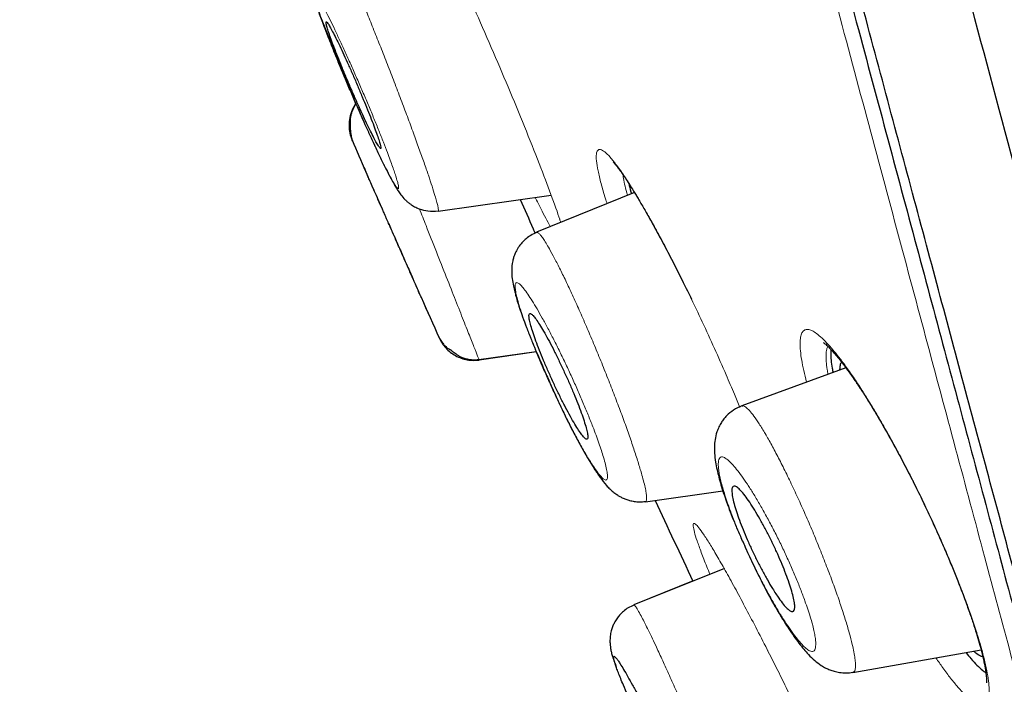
# Model space of a CAD drawing. Header units: millimetres. Extents: x 8 to 846, y 12 to 2113.
# Tile 233 of 256: x 101 to 114, y 1784 to 1793. Entities that reach past the tile are written whole.
import ezdxf

# ---------------------------------------------------------------- set-up
doc = ezdxf.new("R2010")
doc.units = ezdxf.units.MM

msp = doc.modelspace()

# ---------------------------------------------------------------- linework, layer by layer
at = {"color": 7, "linetype": 'Continuous', "lineweight": 30}
for p, q in [((106.374, 1790.34), (107.867, 1790.55)), ((108.965, 1790.585), (107.672, 1790.063)), ((107.978, 1790.233), (107.979, 1790.228)), ((106.911, 1788.382), (107.669, 1788.488)), ((106.911, 1788.382), (106.913, 1788.382)), ((111.756, 1788.272), (110.384, 1787.772)), ((109.11, 1786.505), (110.132, 1786.649)), ((110.152, 1785.624), (108.958, 1785.143)), ((109.741, 1785.459), (108.958, 1785.143)), ((111.848, 1784.251), (113.541, 1784.549))]:
    msp.add_line(p, q, dxfattribs=at)
at = {"color": 8, "linetype": 'Continuous', "lineweight": 0}
msp.add_line((106.916, 1788.375), (107.672, 1788.482), dxfattribs=at)
at = {"color": 8, "linetype": 'Continuous', "lineweight": 0, "flags": 128}
for points in [[(109.216, 1790.154), (109.231, 1790.123), (109.236, 1790.116)], [(111.908, 1788.055), (111.897, 1788.071), (111.882, 1788.108)], [(110.716, 1784.556), (110.727, 1784.539), (110.728, 1784.538)]]:
    msp.add_lwpolyline(points, dxfattribs=at)
at = {"color": 7, "linetype": 'Continuous', "lineweight": 30}
for radius, start, end in [(221.7, 203.41879, 203.53473), (221.7, 204.00438, 204.15612), (220, 204.96909, 205.27549)]:
    msp.add_arc((308.676, 1879.391), radius, start, end, dxfattribs=at)
at = {"color": 8, "linetype": 'Continuous', "lineweight": 0}
for points, knots in [([(104.444, 1886.745), (104.444, 1886.745), (104.443, 1886.751), (104.449, 1886.732), (104.464, 1886.684), (104.492, 1886.599), (104.531, 1886.481), (104.58, 1886.33), (104.641, 1886.146), (104.709, 1885.935), (104.786, 1885.7), (104.869, 1885.445), (104.961, 1885.162), (105.062, 1884.852), (105.171, 1884.515), (105.293, 1884.14), (105.428, 1883.723), (105.576, 1883.263), (105.735, 1882.772), (105.904, 1882.248), (106.082, 1881.694), (106.27, 1881.108), (106.462, 1880.51), (106.656, 1879.901), (106.852, 1879.286), (107.056, 1878.646), (107.266, 1877.982), (107.484, 1877.294), (107.715, 1876.56), (107.961, 1875.78), (108.221, 1874.95), (108.489, 1874.093), (108.765, 1873.21), (109.048, 1872.301), (109.338, 1871.366), (109.627, 1870.433), (109.913, 1869.505), (110.197, 1868.583), (110.486, 1867.642), (110.78, 1866.683), (111.079, 1865.704), (111.392, 1864.678), (111.72, 1863.602), (112.063, 1862.476), (112.412, 1861.33), (112.766, 1860.166), (113.125, 1858.983), (113.489, 1857.783), (113.848, 1856.601), (114.201, 1855.437), (114.548, 1854.295), (114.899, 1853.141), (115.254, 1851.974), (115.613, 1850.797), (115.987, 1849.573), (116.376, 1848.302), (116.78, 1846.985), (117.188, 1845.657), (117.599, 1844.321), (118.014, 1842.976), (118.432, 1841.623), (118.842, 1840.302), (119.241, 1839.012), (119.631, 1837.756), (120.023, 1836.496), (120.416, 1835.232), (120.809, 1833.966), (121.215, 1832.658), (121.634, 1831.31), (122.064, 1829.922), (122.493, 1828.533), (122.921, 1827.144), (123.347, 1825.757), (123.771, 1824.371), (124.181, 1823.027), (124.576, 1821.724), (124.958, 1820.463), (125.338, 1819.206), (125.715, 1817.954), (126.09, 1816.707), (126.474, 1815.429), (126.866, 1814.12), (127.268, 1812.784), (127.668, 1811.457), (128.066, 1810.14), (128.462, 1808.836), (128.857, 1807.544), (129.24, 1806.301), (129.612, 1805.108), (129.974, 1803.963), (130.335, 1802.832), (130.697, 1801.715), (131.058, 1800.614), (131.431, 1799.495), (131.815, 1798.361), (132.211, 1797.215), (132.607, 1796.089), (133.002, 1794.984), (133.397, 1793.901), (133.791, 1792.841), (134.173, 1791.832), (134.542, 1790.873), (134.898, 1789.963), (135.252, 1789.073), (135.603, 1788.205), (135.951, 1787.356), (136.18, 1786.809), (136.294, 1786.536)], [0, 0, 0, 0, 0.000001, 0.010006, 0.02001, 0.030011, 0.040011, 0.050011, 0.060009, 0.070008, 0.079173, 0.088337, 0.097502, 0.106668, 0.115833, 0.125, 0.135, 0.145002, 0.155006, 0.165011, 0.175016, 0.185018, 0.195019, 0.204186, 0.213352, 0.222517, 0.231682, 0.240846, 0.250011, 0.260008, 0.270007, 0.280005, 0.290005, 0.300006, 0.310008, 0.320012, 0.329184, 0.338354, 0.347523, 0.35669, 0.365857, 0.375023, 0.385021, 0.395019, 0.405016, 0.415014, 0.425012, 0.43501, 0.445009, 0.454175, 0.463343, 0.472511, 0.481682, 0.490853, 0.500024, 0.510026, 0.520026, 0.530026, 0.540024, 0.550022, 0.56002, 0.570017, 0.579181, 0.588346, 0.59751, 0.606676, 0.615842, 0.625009, 0.635011, 0.645014, 0.655019, 0.665023, 0.675025, 0.685025, 0.695024, 0.704189, 0.713354, 0.722518, 0.731683, 0.740847, 0.750012, 0.76001, 0.770009, 0.780008, 0.790009, 0.800012, 0.810016, 0.820021, 0.829191, 0.838358, 0.847525, 0.856691, 0.865855, 0.875019, 0.885016, 0.895012, 0.905009, 0.915005, 0.925002, 0.934999, 0.944997, 0.954163, 0.963331, 0.972499, 0.981668, 0.990835, 1, 1, 1, 1]), ([(107.296, 1885.572), (107.299, 1885.565), (107.304, 1885.549), (107.345, 1885.425), (107.411, 1885.227), (107.502, 1884.949), (107.62, 1884.594), (107.762, 1884.16), (107.929, 1883.651), (108.121, 1883.064), (108.337, 1882.402), (108.578, 1881.665), (108.842, 1880.854), (109.128, 1879.969), (109.437, 1879.012), (109.766, 1877.985), (110.116, 1876.89), (110.486, 1875.728), (110.875, 1874.502), (111.281, 1873.212), (111.706, 1871.86), (112.147, 1870.448), (112.603, 1868.978), (113.075, 1867.451), (113.562, 1865.871), (114.063, 1864.24), (114.577, 1862.56), (115.103, 1860.835), (115.642, 1859.066), (116.193, 1857.256), (116.756, 1855.408), (117.33, 1853.525), (117.915, 1851.608), (118.512, 1849.66), (119.118, 1847.685), (119.735, 1845.685), (120.36, 1843.663), (120.992, 1841.622), (121.632, 1839.565), (122.278, 1837.494), (122.928, 1835.412), (123.58, 1833.321), (124.234, 1831.223), (124.887, 1829.123), (125.535, 1827.021), (126.18, 1824.922), (126.818, 1822.829), (127.449, 1820.746), (128.073, 1818.676), (128.69, 1816.621), (129.301, 1814.587), (129.906, 1812.575), (130.507, 1810.592), (131.103, 1808.639), (131.698, 1806.722), (132.294, 1804.844), (132.89, 1803.006), (133.487, 1801.213), (134.085, 1799.466), (134.685, 1797.768), (135.285, 1796.121), (135.884, 1794.527), (136.48, 1792.988), (137.071, 1791.506), (137.656, 1790.079), (138.038, 1789.18), (138.229, 1788.73)], [0, 0, 0, 0, 0.015627, 0.031256, 0.046884, 0.062513, 0.078142, 0.093771, 0.109401, 0.125031, 0.140662, 0.156294, 0.171928, 0.187562, 0.203196, 0.218831, 0.234468, 0.250105, 0.265743, 0.281382, 0.297021, 0.312661, 0.328301, 0.34394, 0.359579, 0.375216, 0.390852, 0.406487, 0.422118, 0.437747, 0.453373, 0.468998, 0.484621, 0.500243, 0.515863, 0.531483, 0.547103, 0.562726, 0.578353, 0.593984, 0.609622, 0.625267, 0.640921, 0.656585, 0.672259, 0.687937, 0.703611, 0.719281, 0.734947, 0.750608, 0.766259, 0.781898, 0.797523, 0.81313, 0.828721, 0.844297, 0.859864, 0.875423, 0.890979, 0.906536, 0.922094, 0.937658, 0.953228, 0.968808, 0.984399, 1, 1, 1, 1]), ([(117.826, 1769.956), (117.824, 1769.962), (117.821, 1769.976), (117.79, 1770.089), (117.742, 1770.27), (117.673, 1770.525), (117.585, 1770.853), (117.48, 1771.245), (117.359, 1771.696), (117.224, 1772.201), (117.073, 1772.767), (116.905, 1773.394), (116.717, 1774.095), (116.508, 1774.874), (116.278, 1775.733), (116.03, 1776.657), (115.765, 1777.645), (115.482, 1778.698), (115.189, 1779.795), (114.885, 1780.928), (114.575, 1782.089), (114.251, 1783.297), (113.915, 1784.553), (113.559, 1785.882), (113.182, 1787.287), (112.785, 1788.768), (112.375, 1790.297), (111.952, 1791.873), (111.517, 1793.498), (111.078, 1795.135), (110.639, 1796.776), (110.2, 1798.413), (109.755, 1800.077), (109.302, 1801.768), (108.831, 1803.525), (108.343, 1805.345), (107.838, 1807.23), (107.327, 1809.137), (106.81, 1811.067), (106.286, 1813.019), (105.769, 1814.95), (105.26, 1816.851), (104.76, 1818.719), (104.258, 1820.591), (103.755, 1822.468), (103.42, 1823.721), (103.252, 1824.347)], [0, 0, 0, 0, 0.023149, 0.046416, 0.069684, 0.092982, 0.11634, 0.139832, 0.161941, 0.183975, 0.205958, 0.227914, 0.249869, 0.273151, 0.296383, 0.319594, 0.342814, 0.36607, 0.389539, 0.411669, 0.433717, 0.455708, 0.477667, 0.49962, 0.522922, 0.546189, 0.569453, 0.592745, 0.616095, 0.639575, 0.661661, 0.683666, 0.705616, 0.727539, 0.749462, 0.772866, 0.796232, 0.819594, 0.842988, 0.866448, 0.889948, 0.91202, 0.934031, 0.956011, 0.977991, 1, 1, 1, 1]), ([(105.054, 1793.822), (105.064, 1793.803), (105.084, 1793.764), (105.121, 1793.686), (105.164, 1793.593), (105.217, 1793.474), (105.281, 1793.323), (105.359, 1793.14), (105.441, 1792.94), (105.527, 1792.727), (105.616, 1792.504), (105.706, 1792.275), (105.796, 1792.043), (105.884, 1791.811), (105.969, 1791.585), (106.049, 1791.368), (106.123, 1791.164), (106.19, 1790.977), (106.247, 1790.81), (106.296, 1790.663), (106.331, 1790.551), (106.355, 1790.468), (106.37, 1790.41), (106.378, 1790.369), (106.38, 1790.345), (106.375, 1790.345), (106.373, 1790.346)], [0, 0, 0, 0, 0.035045, 0.070042, 0.10499, 0.139884, 0.186334, 0.23273, 0.279033, 0.325186, 0.37115, 0.417082, 0.463251, 0.509571, 0.555884, 0.602028, 0.64788, 0.693618, 0.739653, 0.785916, 0.832287, 0.867079, 0.901841, 0.936578, 0.971302, 1, 1, 1, 1]), ([(106.615, 1793.533), (106.692, 1793.363), (106.843, 1793.032), (107.077, 1792.5), (107.303, 1791.968), (107.517, 1791.449), (107.711, 1790.962), (107.868, 1790.549), (107.96, 1790.293), (107.987, 1790.204), (107.991, 1790.191)], [0, 0, 0, 0, 0.143968, 0.281142, 0.417663, 0.559758, 0.703621, 0.840431, 0.976592, 1, 1, 1, 1]), ([(104.774, 1793.194), (104.766, 1793.206), (104.751, 1793.229), (104.735, 1793.248), (104.724, 1793.255), (104.718, 1793.248), (104.719, 1793.223), (104.73, 1793.175), (104.748, 1793.111), (104.772, 1793.039), (104.798, 1792.962), (104.83, 1792.875), (104.87, 1792.768), (104.919, 1792.64), (104.979, 1792.489), (105.044, 1792.329), (105.112, 1792.163), (105.184, 1791.993), (105.258, 1791.821), (105.333, 1791.652), (105.406, 1791.488), (105.477, 1791.333), (105.544, 1791.188), (105.608, 1791.055), (105.666, 1790.937), (105.718, 1790.835), (105.763, 1790.753), (105.797, 1790.696), (105.821, 1790.66), (105.837, 1790.64), (105.848, 1790.633), (105.854, 1790.64), (105.853, 1790.664), (105.842, 1790.713), (105.823, 1790.777), (105.8, 1790.85), (105.773, 1790.926), (105.742, 1791.013), (105.702, 1791.12), (105.652, 1791.249), (105.593, 1791.4), (105.528, 1791.56), (105.459, 1791.726), (105.387, 1791.896), (105.313, 1792.067), (105.239, 1792.236), (105.166, 1792.4), (105.095, 1792.555), (105.027, 1792.7), (104.964, 1792.833), (104.905, 1792.951), (104.853, 1793.053), (104.808, 1793.137), (104.785, 1793.175), (104.774, 1793.194)], [0, 0, 0, 0, 0.015545, 0.031049, 0.046675, 0.062584, 0.083408, 0.104404, 0.12506, 0.140628, 0.156122, 0.171703, 0.18753, 0.208511, 0.22923, 0.250043, 0.270734, 0.291442, 0.312533, 0.333484, 0.354204, 0.375033, 0.395714, 0.416406, 0.43747, 0.458541, 0.479312, 0.500137, 0.515715, 0.531221, 0.546815, 0.562657, 0.583639, 0.604349, 0.625152, 0.640618, 0.656073, 0.67168, 0.687601, 0.708426, 0.729389, 0.750068, 0.770812, 0.791502, 0.812499, 0.833467, 0.85418, 0.874978, 0.895699, 0.916396, 0.937429, 0.958476, 0.979215, 1, 1, 1, 1]), ([(106.38, 1788.689), (106.38, 1788.689), (106.377, 1788.696), (106.366, 1788.721), (106.344, 1788.769), (106.313, 1788.84), (106.271, 1788.936), (106.221, 1789.049), (106.165, 1789.177), (106.102, 1789.318), (106.035, 1789.472), (105.963, 1789.634), (105.89, 1789.801), (105.815, 1789.971), (105.74, 1790.14), (105.666, 1790.307), (105.595, 1790.469), (105.528, 1790.622), (105.465, 1790.764), (105.413, 1790.883), (105.37, 1790.98), (105.336, 1791.057), (105.307, 1791.123), (105.28, 1791.183), (105.261, 1791.228), (105.254, 1791.244), (105.251, 1791.249)], [0, 0, 0, 0, 0.002957, 0.0383, 0.074047, 0.121192, 0.168767, 0.21612, 0.263428, 0.310408, 0.357913, 0.405136, 0.452725, 0.49989, 0.547509, 0.594538, 0.641799, 0.68939, 0.736538, 0.784025, 0.81986, 0.855284, 0.890669, 0.926387, 0.973579, 1, 1, 1, 1]), ([(108.604, 1790.439), (108.597, 1790.46), (108.564, 1790.56), (108.523, 1790.708), (108.481, 1790.878), (108.461, 1791.008), (108.46, 1791.098), (108.478, 1791.148), (108.515, 1791.158), (108.57, 1791.127), (108.642, 1791.057), (108.731, 1790.946), (108.835, 1790.796), (108.951, 1790.614), (109.078, 1790.401), (109.17, 1790.237), (109.216, 1790.154)], [0, 0, 0, 0, 0.020453, 0.095526, 0.170854, 0.245771, 0.321589, 0.397214, 0.472248, 0.547881, 0.622905, 0.697883, 0.77404, 0.84942, 0.924366, 1, 1, 1, 1]), ([(108.815, 1790.818), (108.816, 1790.809), (108.818, 1790.776), (108.834, 1790.697), (108.853, 1790.615), (108.869, 1790.559), (108.873, 1790.548)], [0, 0, 0, 0, 0.132831, 0.518139, 0.902923, 1, 1, 1, 1]), ([(107.855, 1790.136), (107.816, 1790.208), (107.758, 1790.312), (107.681, 1790.47), (107.656, 1790.52)], [0, 0, 0, 0, 0.68273, 1, 1, 1, 1]), ([(106.128, 1790.369), (106.157, 1790.296), (106.231, 1790.107), (106.352, 1789.801), (106.484, 1789.467), (106.606, 1789.158), (106.713, 1788.888), (106.8, 1788.667), (106.865, 1788.504), (106.903, 1788.408), (106.908, 1788.395), (106.91, 1788.391)], [0, 0, 0, 0, 0.0779711, 0.2001657, 0.3226006, 0.444936, 0.5670038, 0.6887769, 0.8102624, 0.9321525, 1, 1, 1, 1]), ([(109.216, 1790.154), (109.255, 1790.084), (109.331, 1789.943), (109.451, 1789.714), (109.573, 1789.474), (109.71, 1789.195), (109.861, 1788.879), (110.022, 1788.528), (110.163, 1788.208), (110.275, 1787.947), (110.333, 1787.806), (110.357, 1787.748)], [0, 0, 0, 0, 0.103711, 0.206475, 0.309367, 0.413461, 0.55165, 0.688263, 0.825763, 0.928724, 1, 1, 1, 1]), ([(107.674, 1790.057), (107.675, 1790.058), (107.679, 1790.065), (107.69, 1790.057), (107.7, 1790.049)], [0, 0, 0, 0, 0.045704, 1, 1, 1, 1]), ([(107.7, 1790.049), (107.708, 1790.041), (107.725, 1790.025), (107.758, 1789.981), (107.797, 1789.921), (107.847, 1789.835), (107.91, 1789.719), (107.986, 1789.57), (108.069, 1789.399), (108.157, 1789.211), (108.248, 1789.007), (108.343, 1788.791), (108.438, 1788.566), (108.533, 1788.336), (108.626, 1788.104), (108.714, 1787.875), (108.798, 1787.654), (108.874, 1787.443), (108.942, 1787.247), (109.001, 1787.068), (109.046, 1786.921), (109.079, 1786.804), (109.102, 1786.713), (109.118, 1786.638), (109.127, 1786.572), (109.126, 1786.528), (109.12, 1786.506), (109.11, 1786.51), (109.109, 1786.51)], [0, 0, 0, 0, 0.032805, 0.065559, 0.098241, 0.130853, 0.174238, 0.217564, 0.260814, 0.303939, 0.346902, 0.389772, 0.432839, 0.476068, 0.519329, 0.562473, 0.605382, 0.648113, 0.691098, 0.734325, 0.777687, 0.810237, 0.842765, 0.875262, 0.907736, 0.951002, 0.994277, 1, 1, 1, 1]), ([(107.43, 1789.391), (107.424, 1789.394), (107.41, 1789.4), (107.398, 1789.392), (107.391, 1789.372), (107.39, 1789.336), (107.397, 1789.28), (107.414, 1789.199), (107.44, 1789.106), (107.47, 1789.01), (107.502, 1788.914), (107.54, 1788.809), (107.587, 1788.685), (107.644, 1788.54), (107.712, 1788.376), (107.785, 1788.208), (107.861, 1788.039), (107.939, 1787.87), (108.019, 1787.705), (108.098, 1787.546), (108.175, 1787.397), (108.25, 1787.26), (108.32, 1787.137), (108.384, 1787.031), (108.443, 1786.941), (108.494, 1786.871), (108.537, 1786.822), (108.568, 1786.796), (108.589, 1786.789), (108.602, 1786.796), (108.609, 1786.816), (108.61, 1786.852), (108.603, 1786.909), (108.585, 1786.991), (108.56, 1787.083), (108.529, 1787.18), (108.496, 1787.276), (108.459, 1787.381), (108.412, 1787.506), (108.354, 1787.65), (108.286, 1787.814), (108.214, 1787.982), (108.138, 1788.151), (108.06, 1788.32), (107.98, 1788.485), (107.901, 1788.644), (107.823, 1788.792), (107.749, 1788.929), (107.679, 1789.052), (107.615, 1789.158), (107.557, 1789.247), (107.506, 1789.317), (107.462, 1789.368), (107.441, 1789.383), (107.43, 1789.391)], [0, 0, 0, 0, 0.015455, 0.031171, 0.046752, 0.062344, 0.083199, 0.104168, 0.124836, 0.140399, 0.155893, 0.171484, 0.187334, 0.208306, 0.229035, 0.249874, 0.270506, 0.291224, 0.312388, 0.333171, 0.354112, 0.374891, 0.395605, 0.416517, 0.437343, 0.458438, 0.479215, 0.500026, 0.515597, 0.531101, 0.546701, 0.562559, 0.583349, 0.604286, 0.625047, 0.640539, 0.656274, 0.671838, 0.687502, 0.708564, 0.729281, 0.750009, 0.770736, 0.791439, 0.812477, 0.833442, 0.854171, 0.875, 0.895706, 0.916414, 0.937479, 0.958289, 0.979237, 1, 1, 1, 1]), ([(111.238, 1788.083), (111.225, 1788.135), (111.198, 1788.241), (111.171, 1788.377), (111.154, 1788.498), (111.15, 1788.598), (111.156, 1788.678), (111.173, 1788.736), (111.202, 1788.77), (111.242, 1788.782), (111.292, 1788.772), (111.351, 1788.739), (111.421, 1788.683), (111.5, 1788.606), (111.586, 1788.51), (111.678, 1788.394), (111.777, 1788.262), (111.847, 1788.159), (111.882, 1788.108)], [0, 0, 0, 0, 0.060287, 0.122457, 0.184972, 0.248447, 0.31158, 0.374012, 0.436329, 0.49912, 0.561322, 0.62345, 0.686072, 0.749746, 0.812785, 0.875157, 0.937386, 1, 1, 1, 1]), ([(111.517, 1788.555), (111.512, 1788.543), (111.5, 1788.514), (111.493, 1788.448), (111.495, 1788.358), (111.504, 1788.271), (111.517, 1788.207), (111.521, 1788.186)], [0, 0, 0, 0, 0.17597, 0.411276, 0.646434, 0.881049, 1, 1, 1, 1]), ([(111.882, 1788.108), (111.92, 1788.05), (111.996, 1787.934), (112.116, 1787.739), (112.24, 1787.529), (112.365, 1787.305), (112.491, 1787.072), (112.616, 1786.832), (112.738, 1786.586), (112.857, 1786.338), (112.972, 1786.088), (113.081, 1785.839), (113.183, 1785.594), (113.279, 1785.354), (113.366, 1785.122), (113.442, 1784.904), (113.507, 1784.702), (113.56, 1784.517), (113.601, 1784.35), (113.63, 1784.204), (113.645, 1784.079), (113.648, 1783.977), (113.638, 1783.898), (113.615, 1783.844), (113.58, 1783.816), (113.533, 1783.814), (113.475, 1783.837), (113.405, 1783.885), (113.326, 1783.958), (113.236, 1784.055), (113.139, 1784.173), (113.041, 1784.302), (112.974, 1784.4), (112.944, 1784.444)], [0, 0, 0, 0, 0.032468, 0.06476, 0.097198, 0.130098, 0.162883, 0.195209, 0.227397, 0.259772, 0.292141, 0.324312, 0.356638, 0.389465, 0.422432, 0.454791, 0.486903, 0.519134, 0.551435, 0.583593, 0.615973, 0.648928, 0.681657, 0.713973, 0.746219, 0.778741, 0.810999, 0.843166, 0.87557, 0.908534, 0.941299, 0.973636, 1, 1, 1, 1]), ([(110.386, 1787.765), (110.389, 1787.767), (110.4, 1787.775), (110.419, 1787.762), (110.433, 1787.753)], [0, 0, 0, 0, 0.257365, 1, 1, 1, 1]), ([(110.433, 1787.753), (110.449, 1787.74), (110.48, 1787.713), (110.541, 1787.637), (110.611, 1787.536), (110.69, 1787.407), (110.775, 1787.255), (110.867, 1787.083), (110.962, 1786.894), (111.059, 1786.691), (111.159, 1786.476), (111.257, 1786.253), (111.354, 1786.024), (111.447, 1785.794), (111.535, 1785.567), (111.616, 1785.348), (111.688, 1785.14), (111.75, 1784.948), (111.801, 1784.773), (111.838, 1784.632), (111.862, 1784.52), (111.876, 1784.434), (111.884, 1784.363), (111.883, 1784.304), (111.872, 1784.263), (111.855, 1784.258), (111.847, 1784.256)], [0, 0, 0, 0, 0.044105, 0.088127, 0.132012, 0.175787, 0.219513, 0.263194, 0.306797, 0.350285, 0.393661, 0.437194, 0.480961, 0.524843, 0.568692, 0.612368, 0.655809, 0.699386, 0.743243, 0.787282, 0.820358, 0.853403, 0.886378, 0.919275, 0.963059, 1, 1, 1, 1]), ([(110.153, 1787.087), (110.143, 1787.091), (110.124, 1787.099), (110.102, 1787.094), (110.085, 1787.078), (110.075, 1787.048), (110.071, 1787.008), (110.073, 1786.956), (110.081, 1786.893), (110.096, 1786.819), (110.116, 1786.736), (110.143, 1786.643), (110.176, 1786.541), (110.218, 1786.419), (110.271, 1786.277), (110.337, 1786.115), (110.408, 1785.949), (110.484, 1785.782), (110.564, 1785.615), (110.648, 1785.451), (110.732, 1785.293), (110.815, 1785.146), (110.896, 1785.009), (110.974, 1784.887), (111.048, 1784.78), (111.116, 1784.69), (111.179, 1784.617), (111.233, 1784.565), (111.275, 1784.537), (111.306, 1784.527), (111.328, 1784.531), (111.345, 1784.547), (111.355, 1784.576), (111.359, 1784.617), (111.357, 1784.669), (111.349, 1784.732), (111.334, 1784.806), (111.314, 1784.89), (111.287, 1784.983), (111.254, 1785.085), (111.211, 1785.208), (111.158, 1785.35), (111.093, 1785.512), (111.021, 1785.677), (110.945, 1785.844), (110.865, 1786.011), (110.781, 1786.175), (110.697, 1786.332), (110.614, 1786.48), (110.533, 1786.616), (110.455, 1786.738), (110.382, 1786.845), (110.313, 1786.935), (110.251, 1787.007), (110.196, 1787.06), (110.167, 1787.078), (110.153, 1787.087)], [0, 0, 0, 0, 0.015507, 0.031239, 0.046808, 0.062453, 0.078414, 0.094045, 0.109502, 0.124946, 0.140483, 0.155963, 0.171559, 0.187438, 0.208436, 0.229159, 0.249973, 0.270534, 0.291249, 0.312484, 0.333275, 0.354264, 0.374972, 0.395744, 0.416471, 0.437493, 0.458582, 0.479352, 0.500142, 0.51571, 0.53121, 0.546802, 0.562643, 0.578239, 0.593873, 0.609637, 0.625108, 0.640605, 0.656069, 0.671669, 0.687576, 0.708606, 0.729321, 0.750088, 0.770727, 0.791436, 0.812579, 0.833512, 0.854236, 0.875081, 0.895741, 0.916445, 0.937535, 0.958321, 0.979267, 1, 1, 1, 1]), ([(109.962, 1785.548), (109.948, 1785.581), (109.903, 1785.69), (109.845, 1785.84), (109.789, 1785.995), (109.754, 1786.111), (109.738, 1786.188), (109.743, 1786.223), (109.768, 1786.215), (109.813, 1786.168), (109.875, 1786.081), (109.955, 1785.957), (110.051, 1785.797), (110.163, 1785.602), (110.287, 1785.376), (110.422, 1785.124), (110.566, 1784.851), (110.666, 1784.654), (110.716, 1784.556)], [0, 0, 0, 0, 0.02928, 0.094588, 0.15894, 0.223401, 0.288076, 0.352401, 0.417503, 0.48243, 0.546855, 0.611801, 0.676213, 0.74059, 0.805987, 0.870705, 0.935055, 1, 1, 1, 1]), ([(108.959, 1785.141), (108.959, 1785.141), (108.962, 1785.146), (108.978, 1785.127), (109.008, 1785.081), (109.038, 1785.026), (109.053, 1784.998)], [0, 0, 0, 0, 0.057028, 0.370215, 0.68477, 1, 1, 1, 1]), ([(109.053, 1784.998), (109.066, 1784.973), (109.092, 1784.925), (109.137, 1784.833), (109.188, 1784.728), (109.251, 1784.596), (109.326, 1784.434), (109.414, 1784.24), (109.507, 1784.032), (109.603, 1783.814), (109.7, 1783.589), (109.798, 1783.361), (109.894, 1783.132), (109.988, 1782.907), (110.077, 1782.689), (110.159, 1782.482), (110.235, 1782.29), (110.301, 1782.118), (110.357, 1781.967), (110.402, 1781.84), (110.433, 1781.745), (110.452, 1781.679), (110.462, 1781.637), (110.465, 1781.611), (110.461, 1781.608), (110.459, 1781.607)], [0, 0, 0, 0, 0.036278, 0.072499, 0.108641, 0.144705, 0.192683, 0.240596, 0.288423, 0.336114, 0.383625, 0.431033, 0.47866, 0.526465, 0.574305, 0.622017, 0.669468, 0.716722, 0.764258, 0.812061, 0.860013, 0.896009, 0.93198, 0.967917, 1, 1, 1, 1]), ([(110.716, 1784.556), (110.758, 1784.474), (110.841, 1784.31), (110.967, 1784.056), (111.094, 1783.797), (111.234, 1783.507), (111.385, 1783.19), (111.543, 1782.852), (111.678, 1782.556), (111.792, 1782.301), (111.886, 1782.087), (111.971, 1781.887), (112.046, 1781.705), (112.11, 1781.542), (112.163, 1781.402), (112.203, 1781.287), (112.23, 1781.196), (112.245, 1781.131), (112.245, 1781.094), (112.233, 1781.083), (112.207, 1781.1), (112.168, 1781.143), (112.118, 1781.211), (112.057, 1781.305), (111.984, 1781.422), (111.901, 1781.563), (111.831, 1781.687), (111.785, 1781.769), (111.774, 1781.791)], [0, 0, 0, 0, 0.038192, 0.076037, 0.113929, 0.152264, 0.203154, 0.253465, 0.304101, 0.342017, 0.379673, 0.417491, 0.455884, 0.494352, 0.532197, 0.569829, 0.607667, 0.645541, 0.683182, 0.721019, 0.759477, 0.797731, 0.835542, 0.873304, 0.911413, 0.949178, 0.98681, 1, 1, 1, 1])]:
    msp.add_open_spline(points, degree=3, knots=knots, dxfattribs=at)
at = {"color": 7, "linetype": 'Continuous', "lineweight": 30}
for points, knots in [([(89.498, 1882.285), (89.5, 1882.275), (89.506, 1882.254), (89.551, 1882.085), (89.623, 1881.818), (89.724, 1881.442), (89.852, 1880.962), (90.009, 1880.377), (90.204, 1879.65), (90.442, 1878.762), (90.729, 1877.692), (91.052, 1876.485), (91.41, 1875.146), (91.803, 1873.68), (92.209, 1872.166), (92.621, 1870.628), (93.035, 1869.085), (93.47, 1867.459), (93.927, 1865.754), (94.405, 1863.97), (94.903, 1862.114), (95.419, 1860.187), (95.953, 1858.195), (96.503, 1856.14), (97.069, 1854.028), (97.65, 1851.861), (98.244, 1849.644), (98.851, 1847.379), (99.503, 1844.944), (100.202, 1842.335), (100.948, 1839.551), (101.704, 1836.73), (102.468, 1833.878), (103.238, 1831.004), (103.976, 1828.251), (104.679, 1825.629), (105.345, 1823.143), (106.01, 1820.66), (106.673, 1818.185), (107.333, 1815.723), (107.988, 1813.277), (108.638, 1810.852), (109.281, 1808.454), (109.915, 1806.086), (110.54, 1803.752), (111.155, 1801.459), (111.758, 1799.21), (112.348, 1797.008), (112.955, 1794.739), (113.578, 1792.418), (114.209, 1790.062), (114.817, 1787.794), (115.399, 1785.621), (115.956, 1783.541), (116.303, 1782.245), (116.477, 1781.597)], [0, 0, 0, 0, 0.017859, 0.035717, 0.053574, 0.07143, 0.089287, 0.107143, 0.125, 0.145832, 0.166666, 0.1875, 0.208333, 0.229166, 0.249999, 0.267856, 0.285713, 0.303571, 0.321429, 0.339287, 0.357144, 0.375001, 0.392858, 0.410715, 0.428572, 0.446429, 0.464286, 0.482143, 0.500002, 0.520835, 0.541668, 0.562501, 0.583334, 0.604167, 0.624999, 0.642856, 0.660713, 0.678571, 0.696428, 0.714286, 0.732144, 0.750003, 0.76786, 0.785718, 0.803575, 0.821433, 0.839289, 0.857146, 0.875003, 0.895835, 0.916668, 0.9375, 0.958333, 0.979167, 1, 1, 1, 1]), ([(118.452, 1768.871), (118.451, 1768.876), (118.448, 1768.887), (118.425, 1768.973), (118.388, 1769.11), (118.336, 1769.304), (118.27, 1769.552), (118.188, 1769.856), (118.095, 1770.202), (117.993, 1770.586), (117.881, 1771.003), (117.758, 1771.463), (117.623, 1771.967), (117.476, 1772.514), (117.313, 1773.124), (117.132, 1773.8), (116.933, 1774.546), (116.72, 1775.34), (116.495, 1776.181), (116.257, 1777.071), (116.005, 1778.008), (115.749, 1778.965), (115.489, 1779.937), (115.226, 1780.915), (114.955, 1781.929), (114.674, 1782.978), (114.383, 1784.061), (114.075, 1785.211), (113.749, 1786.429), (113.403, 1787.717), (113.048, 1789.041), (112.683, 1790.401), (112.309, 1791.797), (111.925, 1793.23), (111.542, 1794.657), (111.164, 1796.072), (110.791, 1797.464), (110.413, 1798.876), (110.03, 1800.307), (109.642, 1801.756), (109.237, 1803.267), (108.816, 1804.839), (108.378, 1806.474), (107.935, 1808.126), (107.487, 1809.796), (107.034, 1811.484), (106.576, 1813.192), (106.127, 1814.867), (105.689, 1816.504), (105.263, 1818.095), (104.837, 1819.688), (104.409, 1821.283), (103.981, 1822.881), (103.541, 1824.526), (103.087, 1826.217), (102.622, 1827.953), (102.157, 1829.687), (101.692, 1831.419), (101.228, 1833.15), (100.765, 1834.877), (100.318, 1836.547), (99.887, 1838.155), (99.474, 1839.7), (99.064, 1841.229), (98.659, 1842.742), (98.258, 1844.24), (97.867, 1845.699), (97.487, 1847.12), (97.116, 1848.502), (96.75, 1849.867), (96.389, 1851.215), (96.032, 1852.546), (95.679, 1853.859), (95.333, 1855.15), (94.989, 1856.436), (94.648, 1857.711), (94.309, 1858.975), (93.979, 1860.21), (93.656, 1861.414), (93.342, 1862.589), (93.04, 1863.715), (92.751, 1864.793), (92.475, 1865.825), (92.206, 1866.827), (91.945, 1867.798), (91.693, 1868.74), (91.448, 1869.65), (91.213, 1870.527), (90.985, 1871.379), (90.764, 1872.204), (90.551, 1873.001), (90.349, 1873.757), (90.158, 1874.472), (89.977, 1875.145), (89.811, 1875.767), (89.657, 1876.339), (89.517, 1876.862), (89.387, 1877.347), (89.267, 1877.792), (89.158, 1878.197), (89.06, 1878.564), (88.972, 1878.889), (88.895, 1879.179), (88.828, 1879.428), (88.773, 1879.635), (88.73, 1879.797), (88.7, 1879.912), (88.681, 1879.983), (88.679, 1879.992), (88.677, 1879.997)], [0, 0, 0, 0, 0.010081, 0.020137, 0.030179, 0.040216, 0.050257, 0.060311, 0.070335, 0.079491, 0.088633, 0.097767, 0.1069, 0.116039, 0.125192, 0.135253, 0.145282, 0.155288, 0.16528, 0.175267, 0.185259, 0.195301, 0.204496, 0.213673, 0.222839, 0.232002, 0.241168, 0.250345, 0.260322, 0.270285, 0.280246, 0.290212, 0.300194, 0.310203, 0.320293, 0.329526, 0.338727, 0.347904, 0.357065, 0.366218, 0.375372, 0.385323, 0.395264, 0.405207, 0.415162, 0.425139, 0.435149, 0.445226, 0.454443, 0.463632, 0.472801, 0.481959, 0.491116, 0.500279, 0.510233, 0.520184, 0.530144, 0.540125, 0.550137, 0.560192, 0.570258, 0.579448, 0.588609, 0.59775, 0.60688, 0.616007, 0.625139, 0.633867, 0.642594, 0.651329, 0.660077, 0.668845, 0.677642, 0.686473, 0.695244, 0.704395, 0.713529, 0.722653, 0.731774, 0.740899, 0.750037, 0.758756, 0.767483, 0.776222, 0.78498, 0.793764, 0.802579, 0.811433, 0.820208, 0.829363, 0.838502, 0.847632, 0.856762, 0.865897, 0.875044, 0.883755, 0.89247, 0.901196, 0.909939, 0.918704, 0.927499, 0.936329, 0.945126, 0.954305, 0.963462, 0.972602, 0.981734, 0.990864, 1, 1, 1, 1]), ([(103.438, 1824.397), (103.618, 1823.725), (103.978, 1822.382), (104.517, 1820.371), (105.055, 1818.364), (105.591, 1816.362), (106.125, 1814.366), (106.647, 1812.417), (107.155, 1810.522), (107.648, 1808.685), (108.135, 1806.869), (108.616, 1805.073), (109.1, 1803.268), (109.585, 1801.458), (110.07, 1799.648), (110.546, 1797.869), (111.014, 1796.122), (111.473, 1794.407), (111.914, 1792.761), (112.337, 1791.186), (112.739, 1789.684), (113.131, 1788.224), (113.511, 1786.806), (113.885, 1785.41), (114.252, 1784.039), (114.611, 1782.699), (114.956, 1781.411), (115.286, 1780.176), (115.601, 1778.997), (115.895, 1777.9), (116.168, 1776.885), (116.419, 1775.949), (116.655, 1775.073), (116.874, 1774.255), (117.081, 1773.483), (117.274, 1772.762), (117.452, 1772.096), (117.611, 1771.499), (117.752, 1770.97), (117.875, 1770.512), (117.977, 1770.132), (118.059, 1769.828), (118.121, 1769.596), (118.167, 1769.428), (118.192, 1769.334), (118.203, 1769.295), (118.2, 1769.306), (118.2, 1769.306)], [0, 0, 0, 0, 0.0232949, 0.0465589, 0.069828, 0.093138, 0.1165245, 0.139995, 0.1620676, 0.1840903, 0.2060924, 0.2281031, 0.2501512, 0.2733497, 0.2965381, 0.3197493, 0.3430159, 0.3663703, 0.3898083, 0.4118649, 0.4338901, 0.4559102, 0.4779512, 0.5000393, 0.5232022, 0.546403, 0.5696716, 0.593038, 0.6165317, 0.639999, 0.6620003, 0.6839543, 0.7058851, 0.7278175, 0.7497759, 0.7729306, 0.7961196, 0.8193719, 0.8427167, 0.8661831, 0.8896898, 0.9117455, 0.9337306, 0.9556694, 0.9775865, 0.9995067, 1, 1, 1, 1]), ([(104.996, 1793.908), (104.971, 1793.897), (104.923, 1793.875), (104.861, 1793.829), (104.811, 1793.782), (104.774, 1793.735), (104.747, 1793.692), (104.72, 1793.64), (104.697, 1793.576), (104.682, 1793.504), (104.678, 1793.439), (104.681, 1793.382), (104.688, 1793.329), (104.697, 1793.283), (104.711, 1793.231), (104.729, 1793.168), (104.754, 1793.091), (104.788, 1792.996), (104.83, 1792.883), (104.88, 1792.755), (104.933, 1792.623), (104.984, 1792.498), (105.031, 1792.384), (105.072, 1792.285), (105.108, 1792.198), (105.138, 1792.124), (105.166, 1792.055), (105.193, 1791.988), (105.224, 1791.914), (105.26, 1791.827), (105.303, 1791.726), (105.354, 1791.608), (105.411, 1791.478), (105.476, 1791.336), (105.545, 1791.186), (105.617, 1791.036), (105.684, 1790.9), (105.739, 1790.792), (105.783, 1790.713), (105.817, 1790.653), (105.846, 1790.607), (105.881, 1790.556), (105.926, 1790.502), (105.97, 1790.461), (106.002, 1790.436), (106.032, 1790.416), (106.063, 1790.397), (106.094, 1790.382), (106.151, 1790.359), (106.245, 1790.334), (106.33, 1790.339), (106.375, 1790.342)], [0, 0, 0, 0, 0.015109, 0.029156, 0.041789, 0.052752, 0.061875, 0.069539, 0.084771, 0.100778, 0.116969, 0.132209, 0.146974, 0.166839, 0.188954, 0.21397, 0.241988, 0.273116, 0.307464, 0.342083, 0.373169, 0.400689, 0.424606, 0.444874, 0.461457, 0.476478, 0.488433, 0.501566, 0.515969, 0.531634, 0.552984, 0.576579, 0.603564, 0.634087, 0.668203, 0.705997, 0.745209, 0.781552, 0.80844, 0.833397, 0.856475, 0.879047, 0.904251, 0.915914, 0.926404, 0.934663, 0.940976, 0.947051, 0.953557, 0.975397, 1, 1, 1, 1]), ([(105.578, 1791.213), (105.588, 1791.198), (105.606, 1791.17), (105.618, 1791.164), (105.619, 1791.18), (105.611, 1791.219), (105.592, 1791.281), (105.564, 1791.363), (105.527, 1791.464), (105.482, 1791.581), (105.43, 1791.71), (105.373, 1791.848), (105.313, 1791.99), (105.251, 1792.133), (105.19, 1792.272), (105.13, 1792.402), (105.075, 1792.521), (105.025, 1792.624), (104.981, 1792.709), (104.946, 1792.775), (104.919, 1792.819), (104.901, 1792.84), (104.893, 1792.838), (104.896, 1792.813), (104.908, 1792.765), (104.93, 1792.696), (104.962, 1792.606), (105.002, 1792.499), (105.05, 1792.377), (105.104, 1792.244), (105.162, 1792.104), (105.223, 1791.961), (105.285, 1791.819), (105.346, 1791.683), (105.404, 1791.557), (105.458, 1791.443), (105.506, 1791.346), (105.547, 1791.266), (105.568, 1791.231), (105.578, 1791.213)], [0, 0, 0, 0, 0.032029, 0.058413, 0.084796, 0.11129, 0.137784, 0.164547, 0.19131, 0.218382, 0.245455, 0.272738, 0.300022, 0.32732, 0.354619, 0.381736, 0.408853, 0.435674, 0.462494, 0.489034, 0.515572, 0.541964, 0.568354, 0.594794, 0.621233, 0.647901, 0.674569, 0.701548, 0.728529, 0.755763, 0.782998, 0.810315, 0.837633, 0.864824, 0.892015, 0.919007, 0.945997, 0.972999, 1, 1, 1, 1]), ([(105.286, 1791.758), (105.269, 1791.73), (105.234, 1791.673), (105.204, 1791.574), (105.195, 1791.47), (105.205, 1791.369), (105.228, 1791.307), (105.239, 1791.276)], [0, 0, 0, 0, 0.191756, 0.400906, 0.608123, 0.809027, 1, 1, 1, 1]), ([(105.289, 1791.751), (105.281, 1791.739), (105.266, 1791.716), (105.247, 1791.678), (105.231, 1791.638), (105.22, 1791.597), (105.213, 1791.555), (105.211, 1791.51), (105.212, 1791.47), (105.214, 1791.428), (105.217, 1791.395), (105.22, 1791.372), (105.223, 1791.349), (105.228, 1791.32), (105.237, 1791.284), (105.245, 1791.263), (105.25, 1791.252)], [0, 0, 0, 0, 0.069827, 0.135184, 0.203914, 0.281237, 0.369932, 0.471453, 0.580611, 0.670094, 0.70873, 0.745185, 0.781173, 0.81833, 0.90094, 1, 1, 1, 1]), ([(105.251, 1791.249), (105.249, 1791.255), (105.241, 1791.273), (105.24, 1791.275), (105.239, 1791.276)], [0, 0, 0, 0, 0.309027, 1, 1, 1, 1]), ([(105.239, 1791.276), (105.24, 1791.275), (105.241, 1791.273), (105.249, 1791.255), (105.251, 1791.25)], [0, 0, 0, 0, 0.694591, 1, 1, 1, 1]), ([(108.683, 1790.991), (108.683, 1790.991), (108.681, 1790.991), (108.687, 1790.986), (108.698, 1790.973), (108.717, 1790.952), (108.743, 1790.919), (108.778, 1790.872), (108.82, 1790.811), (108.87, 1790.737), (108.924, 1790.652), (108.988, 1790.548), (109.061, 1790.425), (109.144, 1790.282), (109.204, 1790.173), (109.236, 1790.116)], [0, 0, 0, 0, 0.00729, 0.058784, 0.110175, 0.170778, 0.24074, 0.320207, 0.409311, 0.491005, 0.57948, 0.674715, 0.776635, 0.885117, 1, 1, 1, 1]), ([(106.065, 1789.395), (106.056, 1789.415), (106.039, 1789.456), (106.002, 1789.538), (105.956, 1789.644), (105.898, 1789.775), (105.837, 1789.914), (105.774, 1790.056), (105.712, 1790.197), (105.653, 1790.332), (105.597, 1790.459), (105.547, 1790.573), (105.503, 1790.672), (105.467, 1790.753), (105.44, 1790.815), (105.423, 1790.852), (105.416, 1790.869), (105.418, 1790.866), (105.418, 1790.865)], [0, 0, 0, 0, 0.04442, 0.089374, 0.158461, 0.229583, 0.298623, 0.369663, 0.43818, 0.50865, 0.576406, 0.646078, 0.713164, 0.782151, 0.848938, 0.917643, 0.984635, 1, 1, 1, 1]), ([(108.89, 1790.704), (108.898, 1790.67), (108.908, 1790.628), (108.922, 1790.577), (108.925, 1790.569)], [0, 0, 0, 0, 0.8344044, 1, 1, 1, 1]), ([(107.457, 1790.492), (107.515, 1790.362), (107.581, 1790.212), (107.645, 1790.067), (107.654, 1790.048)], [0, 0, 0, 0, 0.869959, 1, 1, 1, 1]), ([(109.236, 1790.116), (109.277, 1790.04), (109.358, 1789.891), (109.484, 1789.648), (109.604, 1789.412), (109.681, 1789.253), (109.717, 1789.179)], [0, 0, 0, 0, 0.269012, 0.52963, 0.781931, 1, 1, 1, 1]), ([(107.674, 1790.058), (107.648, 1790.046), (107.599, 1790.024), (107.537, 1789.978), (107.49, 1789.934), (107.453, 1789.89), (107.427, 1789.852), (107.408, 1789.817), (107.388, 1789.777), (107.371, 1789.732), (107.359, 1789.685), (107.351, 1789.641), (107.346, 1789.597), (107.344, 1789.541), (107.348, 1789.467), (107.361, 1789.378), (107.38, 1789.297), (107.398, 1789.226), (107.42, 1789.15), (107.45, 1789.057), (107.49, 1788.942), (107.539, 1788.808), (107.596, 1788.664), (107.654, 1788.523), (107.709, 1788.393), (107.76, 1788.277), (107.804, 1788.177), (107.841, 1788.094), (107.882, 1788), (107.935, 1787.883), (108.005, 1787.733), (108.083, 1787.571), (108.167, 1787.406), (108.256, 1787.241), (108.344, 1787.086), (108.431, 1786.944), (108.511, 1786.824), (108.58, 1786.736), (108.637, 1786.676), (108.681, 1786.637), (108.723, 1786.605), (108.765, 1786.578), (108.805, 1786.556), (108.851, 1786.537), (108.904, 1786.52), (108.964, 1786.508), (109.034, 1786.501), (109.084, 1786.506), (109.11, 1786.509)], [0, 0, 0, 0, 0.016646, 0.031544, 0.044291, 0.054621, 0.064419, 0.072027, 0.07909, 0.091548, 0.101809, 0.110113, 0.12191, 0.138508, 0.159788, 0.188138, 0.214649, 0.23495, 0.258711, 0.286157, 0.317365, 0.35232, 0.386451, 0.417149, 0.444398, 0.468161, 0.488399, 0.505081, 0.518323, 0.545287, 0.576513, 0.611956, 0.650754, 0.691522, 0.734361, 0.777994, 0.822086, 0.864596, 0.884383, 0.901539, 0.9172, 0.926125, 0.936036, 0.947351, 0.957884, 0.970272, 0.984387, 1, 1, 1, 1]), ([(106.15, 1789.202), (106.151, 1789.201), (106.152, 1789.198), (106.145, 1789.213), (106.129, 1789.25), (106.103, 1789.31), (106.078, 1789.367), (106.065, 1789.395)], [0, 0, 0, 0, 0.039317, 0.27605, 0.519734, 0.756445, 1, 1, 1, 1]), ([(108.327, 1787.331), (108.335, 1787.33), (108.348, 1787.328), (108.352, 1787.359), (108.346, 1787.408), (108.329, 1787.479), (108.302, 1787.569), (108.265, 1787.677), (108.219, 1787.799), (108.165, 1787.932), (108.105, 1788.073), (108.04, 1788.216), (107.974, 1788.358), (107.907, 1788.494), (107.842, 1788.619), (107.78, 1788.731), (107.725, 1788.825), (107.676, 1788.9), (107.636, 1788.954), (107.605, 1788.985), (107.584, 1788.994), (107.573, 1788.98), (107.572, 1788.944), (107.583, 1788.886), (107.603, 1788.808), (107.635, 1788.711), (107.675, 1788.597), (107.724, 1788.471), (107.781, 1788.334), (107.842, 1788.192), (107.908, 1788.048), (107.975, 1787.908), (108.041, 1787.776), (108.105, 1787.656), (108.165, 1787.55), (108.218, 1787.463), (108.264, 1787.396), (108.302, 1787.349), (108.319, 1787.337), (108.327, 1787.331)], [0, 0, 0, 0, 0.0310908, 0.057186, 0.0832799, 0.1095663, 0.1358529, 0.1625848, 0.1893182, 0.2165562, 0.2437966, 0.2713671, 0.2989398, 0.3265166, 0.3540943, 0.3813578, 0.4086206, 0.4353996, 0.4621766, 0.4885078, 0.5148367, 0.5409407, 0.567043, 0.5932378, 0.6194322, 0.6460077, 0.6725844, 0.6996714, 0.7267608, 0.7542572, 0.7817561, 0.8093691, 0.8369835, 0.8643724, 0.8917611, 0.9188129, 0.9458631, 0.9729328, 1, 1, 1, 1]), ([(106.38, 1788.689), (106.389, 1788.669), (106.408, 1788.632), (106.442, 1788.587), (106.472, 1788.553), (106.498, 1788.531), (106.515, 1788.521), (106.522, 1788.519), (106.533, 1788.513), (106.541, 1788.507), (106.551, 1788.5), (106.566, 1788.489), (106.588, 1788.473), (106.615, 1788.452), (106.642, 1788.433), (106.68, 1788.412), (106.728, 1788.394), (106.784, 1788.382), (106.847, 1788.376), (106.89, 1788.38), (106.913, 1788.382)], [0, 0, 0, 0, 0.085654, 0.1601, 0.222667, 0.274126, 0.317248, 0.352873, 0.366662, 0.379523, 0.393379, 0.409854, 0.454299, 0.51737, 0.599029, 0.680101, 0.757878, 0.835396, 0.915401, 1, 1, 1, 1]), ([(106.39, 1788.666), (106.39, 1788.667), (106.389, 1788.668), (106.383, 1788.682), (106.38, 1788.689)], [0, 0, 0, 0, 0.524291, 1, 1, 1, 1]), ([(106.38, 1788.689), (106.383, 1788.682), (106.389, 1788.668), (106.39, 1788.667), (106.39, 1788.666)], [0, 0, 0, 0, 0.475865, 1, 1, 1, 1]), ([(106.39, 1788.666), (106.401, 1788.643), (106.425, 1788.596), (106.474, 1788.533), (106.534, 1788.477), (106.603, 1788.431), (106.679, 1788.397), (106.758, 1788.376), (106.838, 1788.368), (106.89, 1788.373), (106.916, 1788.375)], [0, 0, 0, 0, 0.119298, 0.243354, 0.370796, 0.500002, 0.629207, 0.756649, 0.880703, 1, 1, 1, 1]), ([(111.46, 1788.607), (111.46, 1788.607), (111.457, 1788.607), (111.47, 1788.598), (111.487, 1788.584), (111.508, 1788.564), (111.53, 1788.543), (111.555, 1788.517), (111.586, 1788.484), (111.627, 1788.437), (111.679, 1788.374), (111.743, 1788.291), (111.819, 1788.186), (111.877, 1788.101), (111.908, 1788.055)], [0, 0, 0, 0, 0.021133, 0.108968, 0.189692, 0.263375, 0.313927, 0.364902, 0.430802, 0.512763, 0.610782, 0.724785, 0.854609, 1, 1, 1, 1]), ([(111.56, 1788.511), (111.558, 1788.496), (111.554, 1788.457), (111.559, 1788.375), (111.57, 1788.29), (111.582, 1788.229), (111.586, 1788.21)], [0, 0, 0, 0, 0.220997, 0.542617, 0.858564, 1, 1, 1, 1]), ([(111.677, 1788.243), (111.678, 1788.26), (111.68, 1788.3), (111.688, 1788.334), (111.698, 1788.344), (111.7, 1788.345)], [0, 0, 0, 0, 0.386873, 0.902385, 1, 1, 1, 1]), ([(111.908, 1788.055), (111.938, 1788.011), (111.996, 1787.922), (112.087, 1787.776), (112.192, 1787.602), (112.311, 1787.396), (112.441, 1787.159), (112.567, 1786.92), (112.686, 1786.686), (112.798, 1786.456), (112.901, 1786.235), (112.996, 1786.025), (113.083, 1785.825), (113.161, 1785.638), (113.238, 1785.447), (113.311, 1785.257), (113.378, 1785.072), (113.434, 1784.91), (113.479, 1784.768), (113.516, 1784.643), (113.551, 1784.515), (113.579, 1784.393), (113.599, 1784.282), (113.61, 1784.196), (113.612, 1784.152), (113.612, 1784.132), (113.612, 1784.126), (113.611, 1784.119), (113.611, 1784.117), (113.611, 1784.117), (113.611, 1784.117)], [0, 0, 0, 0, 0.039836, 0.078827, 0.116965, 0.172516, 0.226031, 0.277443, 0.326711, 0.373833, 0.418857, 0.461895, 0.502955, 0.542016, 0.579053, 0.625239, 0.667755, 0.706593, 0.742333, 0.77649, 0.809145, 0.855192, 0.897773, 0.936904, 0.972236, 0.978834, 0.985277, 0.991565, 0.999402, 1, 1, 1, 1]), ([(110.384, 1787.769), (110.346, 1787.752), (110.272, 1787.719), (110.195, 1787.655), (110.144, 1787.596), (110.109, 1787.547), (110.078, 1787.491), (110.048, 1787.415), (110.026, 1787.324), (110.019, 1787.229), (110.022, 1787.135), (110.034, 1787.035), (110.054, 1786.929), (110.078, 1786.83), (110.107, 1786.727), (110.141, 1786.617), (110.182, 1786.496), (110.228, 1786.372), (110.283, 1786.234), (110.335, 1786.112), (110.38, 1786.01), (110.418, 1785.926), (110.461, 1785.83), (110.512, 1785.72), (110.571, 1785.596), (110.634, 1785.469), (110.699, 1785.344), (110.758, 1785.233), (110.81, 1785.141), (110.848, 1785.075), (110.88, 1785.022), (110.91, 1784.972), (110.952, 1784.904), (111.007, 1784.82), (111.07, 1784.726), (111.136, 1784.637), (111.199, 1784.558), (111.265, 1784.484), (111.34, 1784.411), (111.408, 1784.36), (111.459, 1784.328), (111.495, 1784.308), (111.543, 1784.286), (111.604, 1784.265), (111.675, 1784.25), (111.759, 1784.243), (111.817, 1784.25), (111.848, 1784.254)], [0, 0, 0, 0, 0.0251, 0.048888, 0.060078, 0.072507, 0.087242, 0.10428, 0.129384, 0.153776, 0.17767, 0.210642, 0.239069, 0.264724, 0.291617, 0.319951, 0.346717, 0.378164, 0.408684, 0.44012, 0.456175, 0.472817, 0.492233, 0.514751, 0.540323, 0.568904, 0.595214, 0.622794, 0.645385, 0.661631, 0.672717, 0.684849, 0.699795, 0.724765, 0.753695, 0.782267, 0.810261, 0.83768, 0.871159, 0.901832, 0.910675, 0.919472, 0.932372, 0.945313, 0.961018, 0.979338, 1, 1, 1, 1]), ([(110.871, 1785.231), (110.858, 1785.251), (110.831, 1785.29), (110.78, 1785.369), (110.72, 1785.471), (110.65, 1785.598), (110.581, 1785.732), (110.515, 1785.868), (110.454, 1786.005), (110.398, 1786.137), (110.35, 1786.263), (110.309, 1786.379), (110.279, 1786.482), (110.258, 1786.57), (110.25, 1786.639), (110.252, 1786.687), (110.267, 1786.712), (110.294, 1786.713), (110.333, 1786.688), (110.381, 1786.64), (110.438, 1786.568), (110.501, 1786.477), (110.569, 1786.369), (110.638, 1786.249), (110.708, 1786.118), (110.776, 1785.984), (110.841, 1785.846), (110.9, 1785.711), (110.953, 1785.581), (110.999, 1785.459), (111.035, 1785.348), (111.062, 1785.25), (111.078, 1785.169), (111.083, 1785.107), (111.075, 1785.068), (111.055, 1785.052), (111.024, 1785.061), (110.982, 1785.094), (110.931, 1785.15), (110.891, 1785.204), (110.871, 1785.231)], [0, 0, 0, 0, 0.017723, 0.035446, 0.062718, 0.089988, 0.116528, 0.143065, 0.169015, 0.194961, 0.220696, 0.246429, 0.272425, 0.29842, 0.325065, 0.351712, 0.379119, 0.40653, 0.43445, 0.462374, 0.490316, 0.51826, 0.545744, 0.573226, 0.599993, 0.626757, 0.652857, 0.678955, 0.704704, 0.730451, 0.756314, 0.782176, 0.808592, 0.83501, 0.862191, 0.889376, 0.917042, 0.94471, 0.972354, 1, 1, 1, 1]), ([(108.958, 1785.142), (108.933, 1785.13), (108.883, 1785.108), (108.82, 1785.061), (108.769, 1785.011), (108.729, 1784.959), (108.698, 1784.907), (108.674, 1784.854), (108.656, 1784.795), (108.644, 1784.731), (108.641, 1784.665), (108.644, 1784.61), (108.651, 1784.559), (108.661, 1784.514), (108.677, 1784.457), (108.698, 1784.395), (108.717, 1784.344), (108.726, 1784.322)], [0, 0, 0, 0, 0.063988, 0.123565, 0.177159, 0.223613, 0.273233, 0.315731, 0.357505, 0.419091, 0.478135, 0.532009, 0.582922, 0.664158, 0.768292, 0.897222, 1, 1, 1, 1]), ([(113.341, 1784.514), (113.363, 1784.487), (113.414, 1784.423), (113.486, 1784.346), (113.553, 1784.283), (113.587, 1784.261), (113.602, 1784.251)], [0, 0, 0, 0, 0.2162526, 0.5055376, 0.7904371, 1, 1, 1, 1]), ([(113.561, 1784.465), (113.557, 1784.464), (113.536, 1784.463), (113.496, 1784.485), (113.456, 1784.52), (113.443, 1784.532)], [0, 0, 0, 0, 0.162585, 0.71626, 1, 1, 1, 1]), ([(108.776, 1784.367), (108.767, 1784.382), (108.747, 1784.413), (108.724, 1784.443), (108.707, 1784.461), (108.694, 1784.468), (108.689, 1784.458), (108.693, 1784.425), (108.707, 1784.375), (108.728, 1784.315), (108.752, 1784.249), (108.783, 1784.172), (108.822, 1784.075), (108.873, 1783.956), (108.935, 1783.815), (109.003, 1783.663), (109.076, 1783.504), (109.153, 1783.338), (109.234, 1783.169), (109.316, 1783.001), (109.398, 1782.836), (109.478, 1782.677), (109.555, 1782.526), (109.629, 1782.386), (109.697, 1782.259), (109.76, 1782.147), (109.815, 1782.052), (109.858, 1781.983), (109.89, 1781.934), (109.913, 1781.903), (109.93, 1781.885), (109.943, 1781.878), (109.948, 1781.889), (109.944, 1781.922), (109.93, 1781.971), (109.909, 1782.033), (109.884, 1782.099), (109.853, 1782.177), (109.813, 1782.274), (109.763, 1782.392), (109.701, 1782.533), (109.633, 1782.685), (109.56, 1782.844), (109.482, 1783.01), (109.402, 1783.179), (109.32, 1783.347), (109.238, 1783.512), (109.158, 1783.67), (109.081, 1783.821), (109.008, 1783.961), (108.939, 1784.087), (108.877, 1784.199), (108.821, 1784.295), (108.791, 1784.343), (108.776, 1784.367)], [0, 0, 0, 0, 0.015455, 0.031171, 0.046752, 0.062344, 0.083199, 0.104168, 0.124836, 0.140399, 0.155893, 0.171484, 0.187334, 0.208306, 0.229035, 0.249874, 0.270506, 0.291224, 0.312388, 0.333171, 0.354112, 0.374891, 0.395605, 0.416517, 0.437343, 0.458438, 0.479215, 0.500026, 0.515597, 0.531101, 0.546701, 0.562559, 0.583349, 0.604286, 0.625047, 0.640539, 0.656274, 0.671838, 0.687502, 0.708564, 0.729281, 0.750009, 0.770736, 0.791439, 0.812477, 0.833442, 0.854171, 0.875, 0.895706, 0.916414, 0.937479, 0.958289, 0.979237, 1, 1, 1, 1])]:
    msp.add_open_spline(points, degree=3, knots=knots, dxfattribs=at)

doc.saveas('drawing.dxf')
